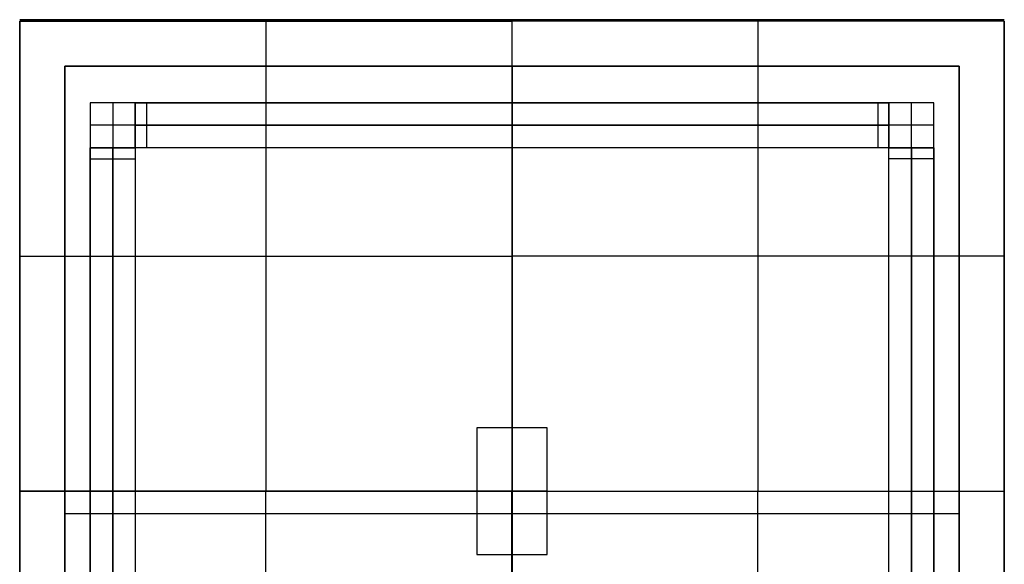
# Model space of a CAD drawing. Header units: millimetres. Extents: x 0 to 350, y 4 to 354.
# Tile 24 of 24: x 0 to 350, y 161 to 354. Entities that reach past the tile are written whole.
import ezdxf

# ---------------------------------------------------------------- set-up
doc = ezdxf.new("R2010")
doc.units = ezdxf.units.MM
doc.layers.add('Burl Side Table', color=7, linetype='Continuous', true_color=0x000000)

msp = doc.modelspace()

# ---------------------------------------------------------------- linework, layer by layer
at = {"layer": 'Burl Side Table'}
for p, q in [((-0.09, 187, 600), (-0.09, 354, 600)), ((-0.09, 354, 600), (0, 354, 600)), ((175, 354.49, 300), (0, 354.49, 300)), ((175, 354.49), (0, 354.49)), ((0, 354.49, 300), (0, 354.49, 600)), ((0, 354.49, 600), (175, 354.49, 600)), ((0, 354.49, 300), (0, 354.49, 292)), ((0, 354.49, 292), (0, 354.49, 8)), ((0, 354.49, 8), (0, 354.49)), ((175, 354.49, 150), (0, 354.49, 150)), ((0, 354.49, 450), (175, 354.49, 450)), ((0, 354, 600), (7.91, 354, 600)), ((350, 354), (0, 354)), ((0, 187, 300), (0, 354, 300)), ((0, 187), (0, 354)), ((0, 354, 300), (0, 354, 600)), ((0, 354, 600), (0, 187, 600)), ((0, 354, 300), (0, 354, 292)), ((0, 354, 292), (0, 354, 8)), ((0, 354, 8), (0, 354)), ((0, 187, 150), (0, 354, 150)), ((0, 354, 450), (0, 187, 450)), ((7.91, 354, 600), (166.91, 354, 600)), ((87.41, 354, 600), (87.41, 187, 600)), ((87.5, 354.49, 300), (87.5, 354.49)), ((87.5, 354.49, 300), (87.5, 354.49, 600)), ((166.91, 354, 600), (174.91, 354, 600)), ((174.91, 354, 600), (174.91, 187, 600)), ((182.91, 354, 600), (174.91, 354, 600)), ((175, 354.49, 300), (175, 354.49)), ((175, 354.49, 300), (349.99, 354.49, 300)), ((175, 354.49), (349.99, 354.49)), ((349.99, 354.49, 600), (175, 354.49, 600)), ((175, 354.49, 300), (175, 354.49, 308)), ((175, 354.49, 308), (175, 354.49, 592)), ((175, 354.49, 592), (175, 354.49, 600)), ((175, 354.49, 150), (349.99, 354.49, 150)), ((349.99, 354.49, 450), (175, 354.49, 450)), ((175, 20), (175, 354)), ((341.91, 354, 600), (182.91, 354, 600)), ((262.41, 354, 600), (262.41, 187, 600)), ((262.49, 354.49, 300), (262.49, 354.49)), ((262.49, 354.49, 300), (262.49, 354.49, 600)), ((349.91, 354, 600), (341.91, 354, 600)), ((349.91, 187, 600), (349.91, 354, 600)), ((349.99, 354.49, 300), (349.99, 354.49, 600)), ((349.99, 354.49, 300), (349.99, 354.49, 292)), ((349.99, 354.49, 292), (349.99, 354.49, 8)), ((349.99, 354.49, 8), (349.99, 354.49)), ((350, 187), (350, 354)), ((350, 187, 300), (350, 354, 300)), ((350, 187), (350, 354)), ((350, 354, 300), (350, 354, 600)), ((350, 354, 600), (350, 187, 600)), ((350, 354, 300), (350, 354, 292)), ((350, 354, 292), (350, 354, 8)), ((350, 354, 8), (350, 354)), ((350, 20, 300), (350, 354, 300)), ((350, 187, 150), (350, 354, 150)), ((350, 354, 450), (350, 187, 450)), ((16, 338, 584), (334, 338, 584)), ((16, 20, 584), (16, 338, 584)), ((334, 338, 16), (16, 338, 16)), ((16, 338, 16), (16, 20, 16)), ((16, 338, 16), (16, 338, 584)), ((16, 338, 300), (16, 20, 300)), ((334, 338, 300), (16, 338, 300)), ((16, 338, 414), (16, 20, 414)), ((16, 338, 430), (16, 20, 430)), ((16, 338, 414), (16, 338, 430)), ((334, 338, 414), (16, 338, 414)), ((334, 338, 430), (16, 338, 430)), ((16, 338, 422), (16, 20, 422)), ((334, 338, 422), (16, 338, 422)), ((175, 20, 584), (175, 338, 584)), ((175, 20, 16), (175, 338, 16)), ((175, 338, 16), (175, 338, 584)), ((175, 338, 414), (175, 338, 430)), ((175, 338, 414), (175, 20, 414)), ((175, 338, 430), (175, 20, 430)), ((334, 338, 584), (334, 20, 584)), ((334, 20, 16), (334, 338, 16)), ((334, 338, 16), (334, 338, 584)), ((334, 20, 300), (334, 338, 300)), ((334, 20, 414), (334, 338, 414)), ((334, 338, 414), (334, 338, 430)), ((334, 20, 430), (334, 338, 430)), ((334, 20, 422), (334, 338, 422)), ((25, 325, -70), (25, 325)), ((25, 325, -70), (25, 309, -70)), ((25, 325), (25, 309)), ((41, 325, -70), (25, 325, -70)), ((41, 325), (25, 325)), ((325, 325, -35), (25, 325, -35)), ((25, 325, -35), (25, 25, -35)), ((33, 325, -70), (33, 309, -70)), ((33, 325), (33, 309)), ((309, 325, -70), (41, 325, -70)), ((41, 325, -70), (41, 309, -70)), ((41, 325), (309, 325)), ((41, 309), (41, 325)), ((45, 325, -70), (45, 309, -70)), ((45, 325), (45, 309)), ((175, 325, -70), (175, 325)), ((305, 325, -70), (305, 309, -70)), ((305, 325), (305, 309)), ((325, 325, -70), (309, 325, -70)), ((325, 325), (309, 325)), ((309, 309, -70), (309, 325, -70)), ((309, 325), (309, 309)), ((317, 309, -70), (317, 325, -70)), ((317, 309), (317, 325)), ((325, 325, -70), (325, 325)), ((325, 309, -70), (325, 325, -70)), ((325, 309), (325, 325)), ((325, 25, -35), (325, 325, -35)), ((41, 317, -70), (25, 317, -70)), ((41, 317), (25, 317)), ((309, 317, -70), (41, 317, -70)), ((41, 317), (309, 317)), ((325, 317, -70), (309, 317, -70)), ((325, 317), (309, 317)), ((25, 309, -70), (25, 41, -70)), ((41, 309, -70), (25, 309, -70)), ((25, 41), (25, 309)), ((25, 309), (41, 309)), ((33, 309, -70), (33, 41, -70)), ((33, 41), (33, 309)), ((41, 309, -70), (41, 309)), ((309, 309, -70), (41, 309, -70)), ((309, 309), (41, 309)), ((41, 309, -70), (41, 41, -70)), ((41, 309), (41, 41)), ((309, 309, -35), (41, 309, -35)), ((41, 309, -35), (41, 41, -35)), ((175, 309, -70), (175, 309)), ((309, 309, -70), (309, 309)), ((309, 41, -70), (309, 309, -70)), ((309, 41), (309, 309)), ((325, 309, -70), (309, 309, -70)), ((309, 309), (325, 309)), ((309, 41, -35), (309, 309, -35)), ((317, 41, -70), (317, 309, -70)), ((317, 309), (317, 41)), ((325, 41, -70), (325, 309, -70)), ((325, 309), (325, 41)), ((25, 305, -70), (41, 305, -70)), ((25, 305), (41, 305)), ((325, 305, -70), (309, 305, -70)), ((325, 305), (309, 305)), ((-0.09, 270.5, 600), (174.91, 270.5, 600)), ((0, 270.5, 300), (0, 270.5)), ((0, 270.5, 300), (0, 270.5, 600)), ((349.91, 270.5, 600), (174.91, 270.5, 600)), ((350, 270.5, 300), (350, 270.5)), ((350, 270.5, 300), (350, 270.5, 600)), ((187.41, 209.5, -2), (162.41, 209.5, -2)), ((162.41, 209.5, -2), (162.41, 209.5)), ((187.41, 209.5), (162.41, 209.5)), ((162.41, 209.5, -2), (162.41, 164.5, -2)), ((162.41, 209.5), (162.41, 164.5)), ((187.41, 209.5, -1), (162.41, 209.5, -1)), ((162.41, 209.5, -1), (162.41, 164.5, -1)), ((174.91, 209.5, -2), (174.91, 209.5)), ((174.91, 209.5, -2), (174.91, 164.5, -2)), ((174.91, 209.5), (174.91, 164.5)), ((187.41, 209.5, -2), (187.41, 209.5)), ((187.41, 164.5, -2), (187.41, 209.5, -2)), ((187.41, 164.5), (187.41, 209.5)), ((187.41, 164.5, -1), (187.41, 209.5, -1)), ((-0.09, 187, 600), (-0.09, 20, 600)), ((0, 187, 600), (-0.09, 187, 600)), ((174.91, 187, 600), (0, 187, 600)), ((0, 187, 300), (0, 187)), ((0, 187, 300), (0, 20, 300)), ((0, 187), (0, 20)), ((0, 20, 600), (0, 187, 600)), ((0, 187, 300), (0, 187, 308)), ((0, 187, 308), (0, 187, 592)), ((0, 187, 592), (0, 187, 600)), ((0, 187), (350, 187)), ((0, 187, 150), (0, 20, 150)), ((0, 20, 450), (0, 187, 450)), ((16, 187, 584), (334, 187, 584)), ((16, 187, 16), (334, 187, 16)), ((16, 187, 16), (16, 187, 584)), ((87.41, 20, 600), (87.41, 187, 600)), ((162.41, 187, -2), (162.41, 187)), ((187.41, 187, -2), (162.41, 187, -2)), ((187.41, 187), (162.41, 187)), ((174.91, 187, 600), (349.91, 187, 600)), ((174.91, 20, 600), (174.91, 187, 600)), ((187.41, 187, -2), (187.41, 187)), ((262.41, 20, 600), (262.41, 187, 600)), ((334, 187, 16), (334, 187, 584)), ((349.91, 187, 600), (349.91, 20, 600)), ((350, 20), (350, 187)), ((350, 187, 300), (350, 187)), ((350, 187, 300), (350, 20, 300)), ((350, 187), (350, 20)), ((350, 20, 600), (350, 187, 600)), ((350, 187, 300), (350, 187, 308)), ((350, 187, 308), (350, 187, 592)), ((350, 187, 592), (350, 187, 600)), ((350, 187), (350, 187, 600)), ((350, 187, 150), (350, 20, 150)), ((350, 20, 450), (350, 187, 450)), ((16, 179, 414), (16, 179, 430)), ((16, 179, 414), (334, 179, 414)), ((16, 179, 430), (334, 179, 430)), ((334, 179, 414), (334, 179, 430)), ((25, 175, -70), (25, 175)), ((41, 175, -70), (41, 175)), ((309, 175, -70), (309, 175)), ((325, 175, -70), (325, 175)), ((162.41, 164.5, -2), (162.41, 164.5)), ((162.41, 164.5, -2), (187.41, 164.5, -2)), ((162.41, 164.5), (187.41, 164.5)), ((162.41, 164.5, -1), (187.41, 164.5, -1)), ((174.91, 164.5, -2), (174.91, 164.5)), ((187.41, 164.5, -2), (187.41, 164.5))]:
    msp.add_line(p, q, dxfattribs=at)

doc.saveas('drawing.dxf')
